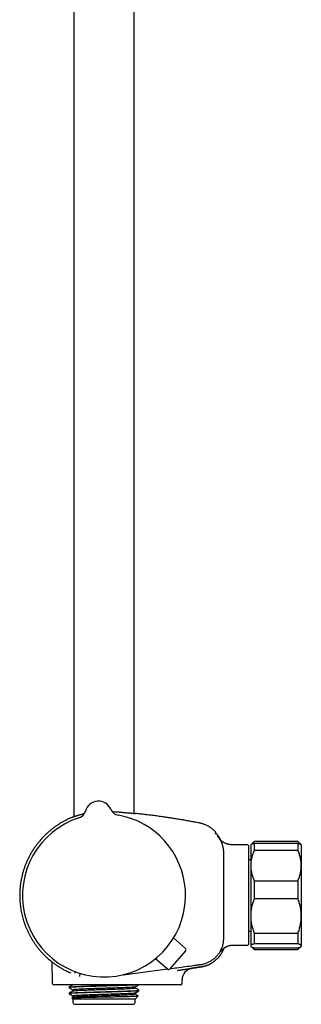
# Model space of a CAD drawing. Header units: millimetres. Extents: x 8 to 1577, y 12 to 2534.
# Tile 56 of 121: x 452 to 536, y 1371 to 1663. Entities that reach past the tile are written whole.
import ezdxf

# ---------------------------------------------------------------- set-up
doc = ezdxf.new("R2010")
doc.units = ezdxf.units.MM

msp = doc.modelspace()

# ---------------------------------------------------------------- linework, layer by layer
at = {"color": 7, "linetype": 'Continuous', "lineweight": 30}
for p, q in [((468.29, 1914.78), (468.29, 1427.12)), ((486.09, 1428.07), (486.09, 1913.5)), ((471.71, 1428.77), (471.71, 1428.77)), ((471.71, 1428.77), (471.71, 1428.77)), ((471.71, 1428.77), (471.71, 1428.77)), ((479.22, 1429.28), (479.22, 1429.28)), ((479.22, 1429.28), (479.22, 1429.28)), ((510.22, 1422.64), (510.22, 1422.64)), ((519.79, 1418.74), (516.19, 1418.74)), ((519.99, 1418.54), (519.99, 1389.25)), ((520.78, 1418.83), (520.69, 1418.74)), ((520.69, 1418.74), (520.69, 1412.6)), ((521.69, 1419.74), (520.78, 1418.83)), ((534.69, 1419.74), (521.69, 1419.74)), ((521.69, 1419.74), (521.69, 1419.72)), ((534.69, 1419.72), (521.69, 1419.72)), ((521.69, 1419.25), (521.69, 1417.09)), ((521.69, 1419.25), (534.69, 1419.25)), ((535.6, 1418.83), (534.69, 1419.74)), ((534.69, 1419.74), (534.69, 1419.72)), ((534.69, 1419.25), (534.69, 1417.09)), ((535.69, 1418.74), (535.6, 1418.83)), ((535.69, 1418.74), (535.69, 1412.6)), ((534.69, 1417.09), (521.69, 1417.09)), ((520.69, 1414.34), (519.99, 1414.34)), ((520.69, 1412.6), (520.69, 1397.69)), ((535.69, 1412.6), (535.69, 1397.69)), ((521.69, 1408.11), (521.69, 1402.79)), ((521.69, 1408.11), (534.69, 1408.11)), ((534.69, 1408.11), (534.69, 1402.79)), ((534.69, 1402.79), (521.69, 1402.79)), ((520.69, 1397.69), (520.69, 1388.82)), ((535.69, 1397.69), (535.69, 1388.82)), ((519.99, 1393.14), (520.69, 1393.14)), ((521.69, 1392.6), (534.69, 1392.6)), ((521.69, 1392.6), (521.69, 1389.43)), ((534.69, 1392.6), (534.69, 1389.43)), ((501.33, 1388.05), (497.83, 1391.16)), ((516.19, 1389.05), (519.79, 1389.05)), ((520.69, 1388.82), (520.69, 1388.74)), ((520.69, 1388.74), (520.78, 1388.65)), ((520.78, 1388.65), (521.69, 1387.74)), ((534.69, 1389.43), (521.69, 1389.43)), ((534.69, 1387.74), (535.6, 1388.64)), ((535.6, 1388.64), (535.69, 1388.74)), ((535.69, 1388.82), (535.69, 1388.74)), ((501.38, 1387.35), (496.71, 1382)), ((521.69, 1388.22), (521.69, 1387.74)), ((521.69, 1388.22), (534.69, 1388.22)), ((521.69, 1387.74), (534.69, 1387.74)), ((534.69, 1388.22), (534.69, 1387.74)), ((460.91, 1384.76), (460.91, 1384.76)), ((461.72, 1384.1), (461.83, 1377.73)), ((496, 1381.94), (492.45, 1384.99)), ((487.19, 1380.82), (495.97, 1381.98)), ((498.93, 1381.54), (499.03, 1381.56)), ((503.13, 1382.14), (503.27, 1382.17)), ((503.25, 1382.17), (503.3, 1382.17)), ((476.99, 1377.24), (462.33, 1377.24)), ((489.93, 1377.24), (476.99, 1377.24)), ((492.18, 1377.24), (489.93, 1377.24)), ((493.14, 1377.24), (492.18, 1377.24)), ((500.33, 1377.73), (500.34, 1378.78)), ((466.81, 1376.59), (466.81, 1376.44)), ((466.81, 1374.78), (466.81, 1374.62)), ((467.99, 1375.76), (467.99, 1375.46)), ((486.39, 1376.36), (486.39, 1376.66)), ((486.39, 1374.55), (486.39, 1374.84)), ((487.56, 1375.53), (487.56, 1375.68)), ((468.01, 1373.66), (467.6, 1373.42)), ((467.6, 1373.41), (467.99, 1373.02)), ((467.99, 1373.95), (467.99, 1373.65)), ((467.99, 1373.02), (467.99, 1372)), ((486.37, 1373.02), (467.99, 1373.02)), ((468.49, 1371.5), (485.89, 1371.5)), ((486.42, 1373.06), (486.38, 1373.02)), ((486.39, 1372), (486.39, 1373.04)), ((486.43, 1373.06), (487.35, 1373.98))]:
    msp.add_line(p, q, dxfattribs=at)
at = {"color": 7, "linetype": 'Continuous', "lineweight": 30, "flags": 128}
msp.add_lwpolyline([(482.89, 1380.25), (482.96, 1380.26), (487.19, 1380.82)], dxfattribs=at)
at = {"color": 7, "linetype": 'Continuous', "lineweight": 30}
for centre, radius, start, end in [((475.55, 1427.68), 4, 23.5966, 164.2044), ((477.19, 1403.74), 24.17, 107.937, 3.9005), ((468.82, 1429.59), 3, 287.9342, 344.1941), ((468.82, 1429.59), 3, 287.9268, 344.2029), ((481.97, 1430.48), 3, 203.6069, 259.8685), ((477.19, 1403.74), 24.17, 3.9005, 79.864), ((510.42, 1421.91), 0.2, 39.9752, 129.9314), ((519.79, 1418.54), 0.2, 0, 90), ((519.79, 1389.25), 0.2, 270, 0), ((501, 1387.68), 0.5, 318.9005, 48.4005), ((496.33, 1382.32), 0.5, 229.4005, 318.9005), ((503.84, 1378.72), 3.5, 99.818, 179.0001), ((462.33, 1377.74), 0.5, 181, 270), ((468.49, 1372), 0.5, 180, 270), ((485.89, 1372), 0.5, 270, 0)]:
    msp.add_arc(centre, radius, start, end, dxfattribs=at)
for points, knots in [([(467.85, 1426.92), (467.69, 1426.86), (467.3, 1426.7), (466.69, 1426.43), (465.98, 1426.08), (465.22, 1425.69), (464.42, 1425.24), (463.66, 1424.76), (462.91, 1424.26), (462.2, 1423.75), (461.51, 1423.22), (460.86, 1422.67), (460.23, 1422.11), (459.57, 1421.48), (458.88, 1420.77), (458.18, 1419.99), (457.52, 1419.18), (456.91, 1418.37), (456.33, 1417.53), (455.8, 1416.69), (455.3, 1415.82), (454.83, 1414.94), (454.4, 1414.04), (454.01, 1413.12), (453.65, 1412.19), (453.33, 1411.24), (453.06, 1410.29), (452.86, 1409.5), (452.73, 1408.9), (452.64, 1408.46), (452.55, 1408), (452.47, 1407.51), (452.4, 1407), (452.33, 1406.45), (452.28, 1405.87), (452.23, 1405.27), (452.2, 1404.63), (452.19, 1403.96), (452.19, 1403.27), (452.21, 1402.54), (452.26, 1401.79), (452.33, 1401.01), (452.43, 1400.2), (452.56, 1399.4), (452.72, 1398.61), (452.89, 1397.83), (453.1, 1397.03), (453.34, 1396.21), (453.62, 1395.39), (453.92, 1394.57), (454.27, 1393.73), (454.65, 1392.89), (455.06, 1392.09), (455.47, 1391.34), (455.9, 1390.62), (456.36, 1389.9), (456.85, 1389.19), (457.38, 1388.48), (457.93, 1387.79), (458.5, 1387.12), (459.09, 1386.48), (459.72, 1385.85), (460.32, 1385.27), (460.73, 1384.92), (460.91, 1384.76)], [0, 0, 0, 0, 0.010284, 0.024647, 0.038901, 0.056887, 0.074697, 0.09233, 0.109784, 0.127059, 0.14385, 0.160466, 0.176907, 0.193174, 0.214034, 0.234593, 0.25485, 0.274803, 0.294451, 0.313972, 0.333481, 0.352977, 0.37246, 0.391931, 0.411388, 0.430829, 0.450254, 0.469663, 0.47815, 0.486705, 0.495757, 0.505375, 0.515559, 0.52631, 0.537627, 0.549511, 0.561962, 0.57498, 0.588566, 0.602719, 0.617438, 0.632723, 0.648575, 0.664993, 0.680185, 0.69583, 0.711929, 0.72848, 0.745484, 0.762623, 0.780197, 0.798205, 0.816647, 0.832632, 0.848929, 0.865535, 0.882451, 0.899676, 0.917209, 0.93402, 0.951104, 0.968457, 0.986081, 1, 1, 1, 1]), ([(467.85, 1426.93), (467.85, 1426.94), (467.86, 1426.95), (468.03, 1427.02), (468.3, 1427.12), (468.57, 1427.22), (468.79, 1427.29), (468.92, 1427.33), (469.06, 1427.38), (469.21, 1427.43), (469.37, 1427.48), (469.54, 1427.53), (469.85, 1427.63), (470.3, 1427.76), (470.86, 1427.91), (471.23, 1428), (471.38, 1428.03)], [0, 0, 0, 0, 0.102185, 0.24232, 0.353053, 0.468681, 0.502642, 0.537012, 0.571791, 0.606981, 0.642584, 0.6786, 0.715032, 0.831025, 0.929564, 1, 1, 1, 1]), ([(479.61, 1428.63), (479.9, 1428.61), (480.52, 1428.57), (481.2, 1428.52), (481.66, 1428.48), (481.9, 1428.46), (482.13, 1428.44), (482.36, 1428.42), (482.58, 1428.39), (482.86, 1428.36), (483.23, 1428.33), (483.69, 1428.28), (484.18, 1428.24), (484.68, 1428.2), (485.15, 1428.16), (485.52, 1428.12), (485.81, 1428.1), (486.07, 1428.07), (486.3, 1428.05), (486.47, 1428.03), (486.56, 1428.02), (486.53, 1428.02), (486.53, 1428.02)], [0, 0, 0, 0, 0.074316, 0.158818, 0.180967, 0.203119, 0.225275, 0.247433, 0.269595, 0.29176, 0.334339, 0.384425, 0.442021, 0.507129, 0.579749, 0.643833, 0.69635, 0.747606, 0.822112, 0.893791, 0.993575, 1, 1, 1, 1]), ([(505.4, 1425.22), (504.94, 1425.31), (504.05, 1425.48), (502.72, 1425.72), (501.42, 1425.96), (500.15, 1426.17), (498.92, 1426.38), (497.73, 1426.57), (496.56, 1426.75), (495.42, 1426.92), (494.14, 1427.1), (492.74, 1427.29), (491.21, 1427.49), (489.72, 1427.67), (488.26, 1427.84), (487.2, 1427.95), (486.63, 1428.01), (486.53, 1428.02)], [0, 0, 0, 0, 0.072728, 0.143538, 0.21255, 0.279874, 0.345617, 0.408739, 0.470514, 0.53102, 0.59033, 0.673116, 0.753774, 0.83246, 0.909308, 0.984433, 1, 1, 1, 1]), ([(510.22, 1422.64), (510.2, 1422.65), (510.06, 1422.8), (509.78, 1423.06), (509.36, 1423.41), (508.94, 1423.72), (508.53, 1423.99), (508.11, 1424.24), (507.7, 1424.45), (507.28, 1424.64), (506.9, 1424.8), (506.53, 1424.93), (506.17, 1425.04), (505.8, 1425.14), (505.54, 1425.19), (505.4, 1425.22)], [0, 0, 0, 0, 0.012612, 0.10983, 0.209092, 0.303334, 0.392267, 0.475871, 0.564875, 0.646899, 0.721952, 0.79005, 0.854794, 0.924669, 1, 1, 1, 1]), ([(510.31, 1422.43), (510.31, 1422.45), (510.3, 1422.49), (510.28, 1422.57), (510.24, 1422.61), (510.22, 1422.64)], [0, 0, 0, 0, 0.262644, 0.520071, 1, 1, 1, 1]), ([(510.28, 1421.95), (510.28, 1421.95), (510.29, 1421.98), (510.29, 1422.03), (510.3, 1422.14), (510.3, 1422.25), (510.31, 1422.34), (510.31, 1422.39), (510.31, 1422.41), (510.31, 1422.42), (510.31, 1422.42), (510.31, 1422.42), (510.31, 1422.42), (510.31, 1422.42), (510.31, 1422.42), (510.31, 1422.42), (510.31, 1422.42), (510.31, 1422.42), (510.31, 1422.42), (510.31, 1422.42), (510.31, 1422.42), (510.31, 1422.42), (510.31, 1422.42), (510.31, 1422.42), (510.31, 1422.42), (510.31, 1422.42), (510.31, 1422.42)], [0, 0, 0, 0, 0.008838, 0.084952, 0.22087, 0.46358, 0.618032, 0.772485, 0.908403, 0.916776, 0.925148, 0.933482, 0.941546, 0.945649, 0.949667, 0.953601, 0.957452, 0.961218, 0.965047, 0.968808, 0.973054, 0.977783, 0.982997, 0.988694, 0.994875, 1, 1, 1, 1]), ([(510.29, 1422.06), (510.29, 1422.08), (510.3, 1422.16), (510.3, 1422.25), (510.31, 1422.34), (510.31, 1422.39), (510.31, 1422.41), (510.31, 1422.42), (510.31, 1422.42), (510.31, 1422.42), (510.31, 1422.42), (510.31, 1422.42), (510.31, 1422.42), (510.31, 1422.42), (510.31, 1422.42), (510.31, 1422.42), (510.31, 1422.42), (510.31, 1422.43), (510.31, 1422.43), (510.31, 1422.43), (510.31, 1422.43), (510.31, 1422.43), (510.31, 1422.43), (510.31, 1422.43), (510.31, 1422.43), (510.31, 1422.43), (510.31, 1422.43), (510.31, 1422.44), (510.31, 1422.44), (510.31, 1422.44)], [0, 0, 0, 0, 0.084912, 0.353806, 0.524922, 0.696037, 0.846619, 0.855895, 0.865171, 0.874404, 0.883338, 0.887883, 0.892335, 0.896694, 0.90096, 0.905132, 0.909374, 0.913542, 0.918246, 0.923485, 0.929261, 0.935574, 0.942422, 0.949806, 0.958548, 0.967938, 0.977977, 0.988664, 1, 1, 1, 1]), ([(511.83, 1420.08), (511.81, 1420.13), (511.71, 1420.35), (511.5, 1420.72), (511.22, 1421.17), (510.91, 1421.62), (510.69, 1421.9), (510.57, 1422.04)], [0, 0, 0, 0, 0.074873, 0.305391, 0.536472, 0.768036, 1, 1, 1, 1]), ([(512.73, 1403.74), (512.73, 1406.77), (512.72, 1410), (512.71, 1413.42), (512.71, 1413.99), (512.71, 1414.56), (512.7, 1415.13), (512.7, 1415.7), (512.7, 1416.27), (512.68, 1416.84), (512.62, 1417.4), (512.52, 1417.97), (512.38, 1418.52), (512.2, 1419.06), (511.98, 1419.59), (511.72, 1420.1), (511.43, 1420.59), (511.11, 1421.06), (510.87, 1421.35), (510.75, 1421.5)], [0, 0, 0, 0, 0.4998305, 0.531076, 0.5623212, 0.5935655, 0.6248075, 0.6560574, 0.6873115, 0.7185409, 0.7497758, 0.7810382, 0.8123044, 0.8435757, 0.8748535, 0.9061361, 0.9374213, 0.9687084, 1, 1, 1, 1]), ([(516.19, 1418.74), (516.01, 1418.74), (515.68, 1418.74), (515.2, 1418.75), (514.76, 1418.79), (514.38, 1418.84), (514.06, 1418.91), (513.79, 1418.98), (513.56, 1419.05), (513.35, 1419.12), (513.11, 1419.22), (512.86, 1419.34), (512.59, 1419.48), (512.36, 1419.63), (512.18, 1419.76), (512.03, 1419.89), (511.89, 1420.02), (511.77, 1420.14), (511.67, 1420.25), (511.58, 1420.35), (511.54, 1420.41), (511.52, 1420.44)], [0, 0, 0, 0, 0.099312, 0.190733, 0.274828, 0.351928, 0.408615, 0.460727, 0.507759, 0.549239, 0.588573, 0.65144, 0.710296, 0.76474, 0.803569, 0.841417, 0.878685, 0.913828, 0.945659, 0.974547, 1, 1, 1, 1]), ([(520.78, 1418.83), (520.8, 1418.85), (520.85, 1418.89), (520.96, 1418.96), (521.1, 1419.03), (521.27, 1419.11), (521.46, 1419.18), (521.61, 1419.23), (521.69, 1419.25)], [0, 0, 0, 0, 0.143041, 0.311199, 0.482905, 0.654617, 0.827306, 1, 1, 1, 1]), ([(521.69, 1419.72), (521.61, 1419.64), (521.47, 1419.48), (521.3, 1419.26), (521.21, 1419.12), (521.18, 1419.06)], [0, 0, 0, 0, 0.377092, 0.754175, 1, 1, 1, 1]), ([(535.2, 1419.06), (535.17, 1419.11), (535.08, 1419.25), (534.91, 1419.47), (534.76, 1419.64), (534.69, 1419.72)], [0, 0, 0, 0, 0.22118, 0.610584, 1, 1, 1, 1]), ([(534.69, 1419.25), (534.76, 1419.23), (534.91, 1419.18), (535.11, 1419.11), (535.28, 1419.03), (535.42, 1418.96), (535.53, 1418.89), (535.58, 1418.84), (535.59, 1418.83)], [0, 0, 0, 0, 0.173004, 0.346002, 0.519944, 0.693879, 0.871364, 1, 1, 1, 1]), ([(521.69, 1417.09), (521.61, 1416.92), (521.47, 1416.58), (521.28, 1416.05), (521.11, 1415.52), (520.97, 1414.98), (520.85, 1414.43), (520.76, 1413.87), (520.71, 1413.31), (520.69, 1412.89), (520.69, 1412.65), (520.69, 1412.6)], [0, 0, 0, 0, 0.119246, 0.238489, 0.358338, 0.478183, 0.600299, 0.722411, 0.845493, 0.968574, 1, 1, 1, 1]), ([(535.69, 1412.6), (535.69, 1412.65), (535.69, 1412.88), (535.67, 1413.29), (535.61, 1413.84), (535.53, 1414.38), (535.42, 1414.93), (535.28, 1415.47), (535.11, 1416.02), (534.91, 1416.56), (534.76, 1416.92), (534.69, 1417.09)], [0, 0, 0, 0, 0.031426, 0.150353, 0.269282, 0.389133, 0.508986, 0.631385, 0.753788, 0.876892, 1, 1, 1, 1]), ([(520.69, 1412.6), (520.69, 1412.42), (520.7, 1412.04), (520.75, 1411.48), (520.83, 1410.92), (520.94, 1410.35), (521.08, 1409.79), (521.26, 1409.23), (521.46, 1408.67), (521.61, 1408.3), (521.69, 1408.11)], [0, 0, 0, 0, 0.122618, 0.245238, 0.368878, 0.492521, 0.618996, 0.745475, 0.872735, 1, 1, 1, 1]), ([(534.69, 1408.11), (534.76, 1408.29), (534.91, 1408.65), (535.11, 1409.19), (535.28, 1409.74), (535.42, 1410.3), (535.54, 1410.86), (535.62, 1411.44), (535.68, 1412.02), (535.68, 1412.41), (535.69, 1412.6)], [0, 0, 0, 0, 0.1229729, 0.2459423, 0.3695815, 0.4932168, 0.6193748, 0.7455295, 0.8727654, 1, 1, 1, 1]), ([(496.78, 1382.08), (497.44, 1382.17), (499.8, 1382.48), (502.49, 1382.83), (504.85, 1383.15), (505.87, 1383.27), (506.89, 1383.48), (507.84, 1383.82), (508.71, 1384.25), (509.48, 1384.76), (510.19, 1385.36), (510.83, 1386.03), (511.4, 1386.77), (511.87, 1387.57), (512.24, 1388.42), (512.51, 1389.31), (512.68, 1390.22), (512.73, 1391.14), (512.72, 1392.05), (512.74, 1396.25), (512.73, 1400.14), (512.73, 1403.74)], [0, 0, 0, 0, 0.060255, 0.215438, 0.245898, 0.276592, 0.308111, 0.340065, 0.36787, 0.395778, 0.423759, 0.45177, 0.479775, 0.507756, 0.535726, 0.563706, 0.591719, 0.619819, 0.647144, 0.674244, 1, 1, 1, 1]), ([(521.69, 1402.79), (521.61, 1402.59), (521.46, 1402.18), (521.27, 1401.57), (521.1, 1400.94), (520.95, 1400.31), (520.84, 1399.67), (520.75, 1399.01), (520.7, 1398.35), (520.69, 1397.91), (520.69, 1397.69)], [0, 0, 0, 0, 0.122973, 0.245942, 0.369581, 0.493217, 0.619375, 0.745529, 0.872765, 1, 1, 1, 1]), ([(535.69, 1397.69), (535.69, 1397.75), (535.69, 1398.02), (535.67, 1398.49), (535.61, 1399.1), (535.53, 1399.72), (535.42, 1400.34), (535.27, 1400.95), (535.1, 1401.57), (534.91, 1402.18), (534.76, 1402.59), (534.69, 1402.79)], [0, 0, 0, 0, 0.034085, 0.152699, 0.271315, 0.390844, 0.510376, 0.632431, 0.75449, 0.877243, 1, 1, 1, 1]), ([(520.69, 1397.69), (520.69, 1397.63), (520.69, 1397.37), (520.71, 1396.9), (520.76, 1396.28), (520.84, 1395.67), (520.96, 1395.05), (521.1, 1394.43), (521.27, 1393.81), (521.46, 1393.2), (521.61, 1392.8), (521.69, 1392.6)], [0, 0, 0, 0, 0.034085, 0.152699, 0.271315, 0.390844, 0.510376, 0.632431, 0.75449, 0.877243, 1, 1, 1, 1]), ([(534.69, 1392.6), (534.76, 1392.8), (534.91, 1393.2), (535.11, 1393.82), (535.28, 1394.44), (535.42, 1395.07), (535.54, 1395.72), (535.62, 1396.37), (535.68, 1397.03), (535.68, 1397.47), (535.69, 1397.69)], [0, 0, 0, 0, 0.122973, 0.245942, 0.369581, 0.493217, 0.619375, 0.745529, 0.872765, 1, 1, 1, 1]), ([(511.84, 1387.21), (511.84, 1387.21), (511.84, 1387.21), (511.84, 1387.22), (511.85, 1387.23), (511.86, 1387.25), (511.89, 1387.29), (511.92, 1387.33), (511.95, 1387.37), (511.99, 1387.42), (512.02, 1387.47), (512.06, 1387.52), (512.12, 1387.58), (512.19, 1387.67), (512.28, 1387.76), (512.38, 1387.86), (512.48, 1387.95), (512.57, 1388.04), (512.68, 1388.12), (512.8, 1388.2), (512.91, 1388.28), (513.01, 1388.34), (513.09, 1388.39), (513.17, 1388.43), (513.25, 1388.48), (513.34, 1388.53), (513.48, 1388.59), (513.64, 1388.67), (513.86, 1388.75), (514.14, 1388.85), (514.46, 1388.93), (514.84, 1388.99), (515.25, 1389.03), (515.7, 1389.05), (516.02, 1389.05), (516.19, 1389.05)], [0, 0, 0, 0, 0.024776, 0.047464, 0.070186, 0.098166, 0.131632, 0.167226, 0.19854, 0.225503, 0.248239, 0.266925, 0.287558, 0.310297, 0.335635, 0.363928, 0.384621, 0.406659, 0.429093, 0.451935, 0.47458, 0.493371, 0.506905, 0.520068, 0.532931, 0.549264, 0.571673, 0.600056, 0.634138, 0.680341, 0.732532, 0.790421, 0.854074, 0.923788, 1, 1, 1, 1]), ([(521.69, 1389.43), (521.61, 1389.41), (521.46, 1389.36), (521.27, 1389.28), (521.1, 1389.21), (520.95, 1389.14), (520.84, 1389.06), (520.75, 1388.98), (520.7, 1388.9), (520.69, 1388.85), (520.69, 1388.82)], [0, 0, 0, 0, 0.122973, 0.245942, 0.369581, 0.493217, 0.619375, 0.745529, 0.872765, 1, 1, 1, 1]), ([(520.69, 1388.82), (520.69, 1388.82), (520.69, 1388.79), (520.71, 1388.73), (520.76, 1388.66), (520.84, 1388.58), (520.96, 1388.51), (521.1, 1388.44), (521.27, 1388.36), (521.46, 1388.29), (521.61, 1388.24), (521.69, 1388.22)], [0, 0, 0, 0, 0.034085, 0.152699, 0.271315, 0.390844, 0.510376, 0.632431, 0.75449, 0.877243, 1, 1, 1, 1]), ([(535.69, 1388.82), (535.69, 1388.83), (535.69, 1388.86), (535.67, 1388.92), (535.61, 1388.99), (535.53, 1389.07), (535.42, 1389.14), (535.27, 1389.21), (535.1, 1389.29), (534.91, 1389.36), (534.76, 1389.41), (534.69, 1389.43)], [0, 0, 0, 0, 0.034085, 0.152699, 0.271315, 0.390844, 0.510376, 0.632431, 0.75449, 0.877243, 1, 1, 1, 1]), ([(534.69, 1388.22), (534.76, 1388.24), (534.91, 1388.29), (535.11, 1388.36), (535.28, 1388.44), (535.42, 1388.51), (535.54, 1388.59), (535.62, 1388.67), (535.68, 1388.75), (535.68, 1388.8), (535.69, 1388.82)], [0, 0, 0, 0, 0.1229729, 0.2459423, 0.3695815, 0.4932168, 0.6193748, 0.7455295, 0.8727654, 1, 1, 1, 1]), ([(511.24, 1385.49), (511.24, 1385.49), (511.25, 1385.49), (511.26, 1385.5), (511.27, 1385.52), (511.28, 1385.53), (511.29, 1385.54), (511.3, 1385.56), (511.31, 1385.58), (511.33, 1385.6), (511.35, 1385.62), (511.37, 1385.65), (511.39, 1385.67), (511.41, 1385.7), (511.43, 1385.73), (511.45, 1385.76), (511.48, 1385.79), (511.5, 1385.83), (511.53, 1385.86), (511.56, 1385.9), (511.59, 1385.94), (511.61, 1385.98), (511.64, 1386.02), (511.67, 1386.06), (511.69, 1386.09), (511.72, 1386.12), (511.73, 1386.15), (511.75, 1386.17), (511.78, 1386.21), (511.81, 1386.25), (511.84, 1386.3), (511.88, 1386.36), (511.93, 1386.44), (511.99, 1386.52), (512.05, 1386.62), (512.11, 1386.72), (512.18, 1386.84), (512.25, 1386.96), (512.32, 1387.09), (512.39, 1387.24), (512.47, 1387.39), (512.54, 1387.55), (512.62, 1387.71), (512.69, 1387.89), (512.76, 1388.06), (512.8, 1388.17), (512.81, 1388.22)], [0, 0, 0, 0, 0.051434, 0.100759, 0.147976, 0.193085, 0.236087, 0.276983, 0.315772, 0.356009, 0.3937, 0.428847, 0.46145, 0.491513, 0.517643, 0.541501, 0.56309, 0.582417, 0.59949, 0.61432, 0.626926, 0.637336, 0.645604, 0.650463, 0.654268, 0.657215, 0.658492, 0.659732, 0.662533, 0.666172, 0.670862, 0.676703, 0.686365, 0.698225, 0.712319, 0.728666, 0.747279, 0.768167, 0.791335, 0.816788, 0.84453, 0.873317, 0.904217, 0.937232, 0.972363, 1, 1, 1, 1]), ([(460.91, 1384.76), (460.91, 1384.76), (460.9, 1384.77), (460.92, 1384.75), (460.97, 1384.71), (461.03, 1384.66), (461.07, 1384.63)], [0, 0, 0, 0, 0.000059, 0.33541, 0.668297, 1, 1, 1, 1]), ([(461.07, 1384.63), (461.1, 1384.6), (461.17, 1384.54), (461.3, 1384.43), (461.46, 1384.31), (461.64, 1384.16), (461.86, 1383.99), (462.13, 1383.79), (462.45, 1383.55), (462.81, 1383.3), (463.2, 1383.03), (463.62, 1382.75), (464.07, 1382.47), (464.55, 1382.19), (465.05, 1381.9), (465.59, 1381.61), (466.15, 1381.33), (466.74, 1381.05), (467.16, 1380.87), (467.36, 1380.78)], [0, 0, 0, 0, 0.050559, 0.100709, 0.150567, 0.200237, 0.249811, 0.311763, 0.37382, 0.436086, 0.498641, 0.561324, 0.623954, 0.686559, 0.749161, 0.811784, 0.874449, 0.937179, 1, 1, 1, 1]), ([(498.99, 1381.55), (499.09, 1381.56), (499.39, 1381.61), (499.88, 1381.68), (500.46, 1381.77), (501.02, 1381.85), (501.59, 1381.94), (502.17, 1382.02), (502.74, 1382.11), (503.29, 1382.19), (503.82, 1382.27), (504.32, 1382.35), (504.79, 1382.42), (505.24, 1382.49), (505.67, 1382.55), (506.07, 1382.61), (506.45, 1382.68), (506.8, 1382.75), (507.12, 1382.84), (507.41, 1382.93), (507.68, 1383.02), (507.92, 1383.11), (508.13, 1383.2), (508.32, 1383.28), (508.49, 1383.36), (508.63, 1383.43), (508.75, 1383.49), (508.84, 1383.54), (508.91, 1383.58), (508.97, 1383.61), (508.98, 1383.62), (508.99, 1383.62)], [0, 0, 0, 0, 0.016673, 0.049837, 0.082638, 0.114438, 0.145302, 0.179335, 0.212385, 0.244585, 0.276082, 0.307033, 0.337604, 0.367966, 0.398292, 0.42876, 0.459548, 0.490826, 0.522753, 0.555476, 0.589132, 0.623848, 0.659743, 0.69692, 0.735476, 0.775497, 0.81706, 0.860233, 0.905079, 0.951651, 1, 1, 1, 1]), ([(508.31, 1383.28), (508.27, 1383.26), (508.04, 1383.15), (507.62, 1382.99), (507.07, 1382.81), (506.48, 1382.67), (505.86, 1382.57), (505.23, 1382.47), (504.59, 1382.37), (503.95, 1382.27), (503.53, 1382.21), (503.32, 1382.18)], [0, 0, 0, 0, 0.031447, 0.145681, 0.259801, 0.37378, 0.499017, 0.624234, 0.749476, 0.874732, 1, 1, 1, 1]), ([(508.31, 1383.28), (508.31, 1383.28), (508.38, 1383.31), (508.49, 1383.36), (508.63, 1383.43), (508.75, 1383.49), (508.84, 1383.54), (508.91, 1383.58), (508.97, 1383.61), (508.98, 1383.62), (508.99, 1383.62)], [0, 0, 0, 0, 0.00081, 0.127921, 0.259862, 0.396886, 0.539219, 0.687065, 0.840605, 1, 1, 1, 1]), ([(511.24, 1385.49), (511.17, 1385.41), (510.97, 1385.17), (510.61, 1384.82), (510.17, 1384.43), (509.7, 1384.07), (509.23, 1383.76), (508.9, 1383.57), (508.74, 1383.49)], [0, 0, 0, 0, 0.101135, 0.283942, 0.466739, 0.649497, 0.832177, 1, 1, 1, 1]), ([(468.68, 1380.77), (468.68, 1380.77), (468.68, 1380.77), (468.68, 1380.77), (468.68, 1380.77), (468.68, 1380.78), (468.68, 1380.78), (468.67, 1380.78), (468.67, 1380.78), (468.67, 1380.78), (468.67, 1380.78), (468.67, 1380.79), (468.67, 1380.79), (468.67, 1380.79), (468.67, 1380.79), (468.67, 1380.79), (468.67, 1380.8), (468.67, 1380.81), (468.66, 1380.83), (468.66, 1380.86), (468.66, 1380.87), (468.66, 1380.88), (468.66, 1380.88), (468.66, 1380.89), (468.66, 1380.89), (468.66, 1380.9), (468.66, 1380.91), (468.66, 1380.93), (468.66, 1380.96), (468.67, 1380.99), (468.67, 1381.01), (468.67, 1381.02), (468.67, 1381.03), (468.68, 1381.03), (468.68, 1381.03), (468.68, 1381.04), (468.68, 1381.04), (468.68, 1381.04), (468.68, 1381.05), (468.68, 1381.05), (468.68, 1381.05), (468.68, 1381.05), (468.68, 1381.05), (468.68, 1381.05), (468.68, 1381.05), (468.69, 1381.06), (468.69, 1381.06), (468.69, 1381.06), (468.69, 1381.06), (468.69, 1381.07), (468.69, 1381.07), (468.69, 1381.07), (468.69, 1381.08), (468.7, 1381.09), (468.71, 1381.1), (468.71, 1381.1), (468.71, 1381.11)], [0, 0, 0, 0, 0.0116943, 0.0226453, 0.0328532, 0.0423183, 0.0510408, 0.0590208, 0.0662585, 0.0722411, 0.0776002, 0.082392, 0.0871035, 0.0918472, 0.0966231, 0.1139429, 0.1316386, 0.1494048, 0.2445717, 0.3397196, 0.3503984, 0.3611668, 0.3721048, 0.3832124, 0.3944896, 0.4057138, 0.4164308, 0.4881956, 0.5663302, 0.64217, 0.7180099, 0.7301184, 0.7423366, 0.7549958, 0.7681191, 0.7817064, 0.7890578, 0.7957893, 0.801898, 0.8073839, 0.8112571, 0.8148422, 0.8187158, 0.8229735, 0.8290765, 0.8358276, 0.8432271, 0.8509296, 0.8584884, 0.8659017, 0.8731693, 0.8861152, 0.8986359, 0.9110989, 0.9960854, 1, 1, 1, 1]), ([(470.28, 1380.57), (470.28, 1380.57), (470.28, 1380.57), (470.27, 1380.57), (470.25, 1380.56), (470.24, 1380.55), (470.23, 1380.55), (470.22, 1380.54), (470.21, 1380.53), (470.2, 1380.53), (470.2, 1380.52), (470.19, 1380.52), (470.18, 1380.51), (470.17, 1380.5), (470.16, 1380.5), (470.16, 1380.49), (470.15, 1380.49), (470.14, 1380.48), (470.13, 1380.47), (470.12, 1380.46), (470.11, 1380.45), (470.11, 1380.45), (470.1, 1380.44), (470.09, 1380.43), (470.09, 1380.43), (470.08, 1380.42), (470.08, 1380.41), (470.07, 1380.41), (470.06, 1380.4), (470.06, 1380.39), (470.05, 1380.39), (470.05, 1380.38), (470.04, 1380.37), (470.03, 1380.36), (470.03, 1380.35), (470.02, 1380.34), (470.02, 1380.34), (470.02, 1380.33), (470.01, 1380.32), (470.01, 1380.32), (470, 1380.31), (470, 1380.3), (470, 1380.29), (469.99, 1380.29), (469.99, 1380.28), (469.98, 1380.27), (469.98, 1380.26), (469.98, 1380.25), (469.97, 1380.24), (469.97, 1380.24), (469.97, 1380.23), (469.97, 1380.22), (469.96, 1380.21), (469.96, 1380.21), (469.96, 1380.2), (469.96, 1380.19), (469.95, 1380.18), (469.95, 1380.18), (469.95, 1380.17), (469.95, 1380.16), (469.95, 1380.15), (469.94, 1380.14), (469.94, 1380.13), (469.94, 1380.13), (469.94, 1380.12), (469.94, 1380.11), (469.94, 1380.1), (469.94, 1380.1), (469.94, 1380.09), (469.94, 1380.08), (469.93, 1380.08), (469.93, 1380.07), (469.93, 1380.06), (469.93, 1380.05), (469.93, 1380.04), (469.93, 1380.03), (469.93, 1380.03), (469.93, 1380.02), (469.93, 1380.01), (469.93, 1380.01), (469.93, 1380), (469.93, 1379.99), (469.93, 1379.99), (469.93, 1379.98), (469.93, 1379.97), (469.93, 1379.97), (469.93, 1379.96), (469.93, 1379.95), (469.93, 1379.94), (469.93, 1379.94), (469.93, 1379.93), (469.93, 1379.93), (469.93, 1379.92), (469.94, 1379.91), (469.94, 1379.91), (469.94, 1379.9), (469.94, 1379.9), (469.94, 1379.89), (469.94, 1379.89), (469.94, 1379.88), (469.94, 1379.87), (469.94, 1379.86), (469.94, 1379.86), (469.94, 1379.85), (469.95, 1379.85), (469.95, 1379.84), (469.95, 1379.84), (469.95, 1379.84), (469.95, 1379.83), (469.95, 1379.83), (469.95, 1379.82), (469.95, 1379.82), (469.95, 1379.81), (469.95, 1379.81), (469.96, 1379.79), (469.96, 1379.79), (469.96, 1379.78)], [0, 0, 0, 0, 0.000518, 0.008355, 0.024029, 0.031866, 0.039703, 0.047539, 0.055376, 0.063213, 0.07105, 0.078887, 0.086723, 0.09456, 0.102397, 0.110234, 0.118071, 0.125908, 0.141581, 0.149418, 0.157255, 0.165092, 0.172928, 0.180765, 0.188602, 0.196439, 0.204276, 0.212113, 0.219949, 0.227786, 0.235623, 0.24346, 0.259133, 0.26697, 0.274807, 0.282644, 0.290481, 0.298318, 0.306154, 0.313991, 0.321828, 0.329665, 0.337502, 0.345338, 0.353175, 0.368849, 0.376686, 0.384523, 0.392359, 0.400196, 0.408033, 0.41587, 0.423707, 0.431543, 0.43938, 0.447217, 0.455054, 0.462891, 0.470728, 0.486401, 0.494238, 0.502075, 0.509912, 0.517748, 0.525585, 0.533422, 0.541259, 0.549096, 0.556933, 0.564769, 0.572606, 0.580443, 0.58828, 0.603953, 0.61179, 0.619627, 0.627464, 0.635301, 0.643138, 0.650974, 0.658811, 0.666648, 0.674485, 0.682322, 0.690158, 0.697995, 0.713669, 0.721506, 0.729343, 0.737179, 0.745016, 0.752853, 0.76069, 0.768527, 0.776363, 0.7842, 0.792037, 0.799874, 0.807711, 0.815548, 0.831221, 0.839058, 0.846895, 0.854732, 0.862568, 0.870405, 0.878242, 0.886079, 0.893916, 0.901753, 0.909589, 0.917426, 0.925263, 0.936234, 0.947206, 1, 1, 1, 1]), ([(498.99, 1381.55), (499.02, 1381.55), (499.22, 1381.58), (499.58, 1381.63), (500.05, 1381.7), (500.49, 1381.76), (500.9, 1381.82), (501.27, 1381.88), (501.62, 1381.93), (501.94, 1381.98), (502.22, 1382.02), (502.48, 1382.05), (502.7, 1382.09), (502.88, 1382.11), (503.04, 1382.14), (503.16, 1382.15), (503.25, 1382.17), (503.31, 1382.18), (503.31, 1382.18), (503.32, 1382.18)], [0, 0, 0, 0, 0.009556, 0.071771, 0.133811, 0.195769, 0.257774, 0.319542, 0.381427, 0.443547, 0.505408, 0.567266, 0.629235, 0.691171, 0.75297, 0.814747, 0.876719, 0.93843, 1, 1, 1, 1]), ([(503.32, 1382.18), (503.32, 1382.18), (503.31, 1382.18), (503.29, 1382.17), (503.28, 1382.17)], [0, 0, 0, 0, 0.732279, 1, 1, 1, 1]), ([(467.92, 1377.24), (467.75, 1377.14), (467.38, 1376.93), (467.01, 1376.71), (466.81, 1376.6)], [0, 0, 0, 0, 0.461187, 1, 1, 1, 1]), ([(486.82, 1377.24), (486.72, 1377.23), (486.47, 1377.21), (485.94, 1377.18), (485.25, 1377.15), (484.46, 1377.12), (483.57, 1377.08), (482.59, 1377.05), (481.55, 1377.02), (480.45, 1376.99), (479.31, 1376.95), (478.15, 1376.92), (476.96, 1376.89), (475.79, 1376.85), (474.63, 1376.82), (473.5, 1376.79), (472.42, 1376.76), (471.4, 1376.72), (470.46, 1376.69), (469.6, 1376.66), (468.85, 1376.62), (468.2, 1376.59), (467.66, 1376.56), (467.25, 1376.53), (466.97, 1376.49), (466.82, 1376.46), (466.82, 1376.45), (466.82, 1376.44)], [0, 0, 0, 0, 0.0278191, 0.068955, 0.110091, 0.1512269, 0.1923628, 0.2334988, 0.2746347, 0.3157707, 0.3569066, 0.3980426, 0.4391785, 0.4803145, 0.5214505, 0.5625865, 0.6037224, 0.6448584, 0.6859944, 0.7271304, 0.7682664, 0.8094024, 0.8505384, 0.8916745, 0.9328105, 0.9739465, 1, 1, 1, 1]), ([(466.83, 1376.6), (466.84, 1376.61), (466.85, 1376.62), (466.99, 1376.65), (467.28, 1376.68), (467.81, 1376.72), (468.52, 1376.76), (469.41, 1376.8), (470.47, 1376.84), (471.69, 1376.88), (473.04, 1376.93), (474.51, 1376.97), (476.06, 1377.01), (477.66, 1377.06), (479.27, 1377.1), (480.85, 1377.15), (482.34, 1377.19), (483.21, 1377.22), (483.63, 1377.24)], [0, 0, 0, 0, 0.019568, 0.059651, 0.120592, 0.182544, 0.245505, 0.309477, 0.374457, 0.440448, 0.507448, 0.575457, 0.644475, 0.714503, 0.78554, 0.857586, 0.930641, 1, 1, 1, 1]), ([(486.37, 1376.65), (486.57, 1376.76), (486.91, 1376.96), (487.25, 1377.16), (487.39, 1377.24)], [0, 0, 0, 0, 0.582676, 1, 1, 1, 1]), ([(499.82, 1377.24), (499.82, 1377.24), (499.83, 1377.24), (499.8, 1377.24), (499.73, 1377.24), (499.63, 1377.24), (499.48, 1377.24), (499.29, 1377.24), (499.06, 1377.24), (498.79, 1377.24), (498.48, 1377.24), (498.14, 1377.24), (497.75, 1377.24), (497.36, 1377.24), (496.95, 1377.24), (496.56, 1377.24), (496.14, 1377.24), (495.7, 1377.24), (495.23, 1377.24), (494.74, 1377.24), (494.23, 1377.24), (493.7, 1377.24), (493.33, 1377.24), (493.14, 1377.24)], [0, 0, 0, 0, 0.011596, 0.065542, 0.119572, 0.174652, 0.229785, 0.284964, 0.340185, 0.395455, 0.449799, 0.504225, 0.558631, 0.612927, 0.656287, 0.699586, 0.742837, 0.786063, 0.829292, 0.87179, 0.914371, 0.957087, 1, 1, 1, 1]), ([(499.83, 1377.24), (499.86, 1377.24), (499.94, 1377.25), (500.03, 1377.28), (500.1, 1377.32), (500.15, 1377.36), (500.21, 1377.41), (500.27, 1377.49), (500.31, 1377.6), (500.32, 1377.68), (500.33, 1377.73)], [0, 0, 0, 0, 0.152883, 0.282181, 0.382174, 0.455561, 0.549888, 0.675526, 0.828302, 1, 1, 1, 1]), ([(466.81, 1376.43), (467.01, 1376.31), (467.4, 1376.09), (467.79, 1375.86), (467.99, 1375.75)], [0, 0, 0, 0, 0.508025, 1, 1, 1, 1]), ([(487.54, 1375.52), (487.54, 1375.51), (487.53, 1375.5), (487.38, 1375.47), (487.1, 1375.44), (486.67, 1375.41), (486.13, 1375.38), (485.47, 1375.34), (484.7, 1375.31), (483.83, 1375.28), (482.88, 1375.24), (481.86, 1375.21), (480.78, 1375.18), (479.65, 1375.15), (478.49, 1375.11), (477.31, 1375.08), (476.13, 1375.05), (474.96, 1375.01), (473.82, 1374.98), (472.73, 1374.95), (471.69, 1374.92), (470.73, 1374.88), (469.84, 1374.85), (469.06, 1374.82), (468.37, 1374.79), (467.8, 1374.75), (467.36, 1374.72), (467.06, 1374.69), (466.89, 1374.66), (466.82, 1374.64), (466.81, 1374.63), (466.81, 1374.62)], [0, 0, 0, 0, 0.010845, 0.047582, 0.084319, 0.121056, 0.157793, 0.19453, 0.231267, 0.268004, 0.304741, 0.341478, 0.378215, 0.414952, 0.451689, 0.488426, 0.525163, 0.5619, 0.598637, 0.635374, 0.672111, 0.708848, 0.745585, 0.782322, 0.819058, 0.855795, 0.892532, 0.929269, 0.956828, 0.984387, 1, 1, 1, 1]), ([(468.01, 1375.47), (467.81, 1375.36), (467.41, 1375.13), (467.01, 1374.9), (466.81, 1374.79)], [0, 0, 0, 0, 0.49997, 1, 1, 1, 1]), ([(466.81, 1374.62), (467.01, 1374.5), (467.4, 1374.27), (467.79, 1374.05), (467.99, 1373.94)], [0, 0, 0, 0, 0.50808, 1, 1, 1, 1]), ([(466.83, 1374.79), (466.88, 1374.81), (466.98, 1374.84), (467.51, 1374.89), (468.31, 1374.93), (469.38, 1374.98), (470.68, 1375.03), (472.17, 1375.08), (473.8, 1375.13), (475.53, 1375.18), (477.31, 1375.23), (479.09, 1375.28), (480.81, 1375.33), (482.42, 1375.38), (483.88, 1375.43), (485.14, 1375.48), (486.17, 1375.53), (486.95, 1375.58), (487.41, 1375.63), (487.6, 1375.66), (487.55, 1375.68), (487.55, 1375.68)], [0, 0, 0, 0, 0.052219, 0.107828, 0.163408, 0.218956, 0.274475, 0.329964, 0.385422, 0.44085, 0.496248, 0.551615, 0.606953, 0.66226, 0.717537, 0.772784, 0.828001, 0.883187, 0.938344, 0.99347, 1, 1, 1, 1]), ([(468.01, 1375.47), (468.01, 1375.47), (467.98, 1375.49), (468.27, 1375.53), (468.9, 1375.59), (469.91, 1375.64), (471.2, 1375.7), (472.74, 1375.76), (474.46, 1375.82), (476.29, 1375.88), (478.16, 1375.94), (479.98, 1375.99), (481.7, 1376.05), (483.23, 1376.11), (484.51, 1376.17), (485.5, 1376.23), (486.13, 1376.29), (486.41, 1376.33), (486.36, 1376.35), (486.35, 1376.36)], [0, 0, 0, 0, 0.002549, 0.067895, 0.133241, 0.198587, 0.263934, 0.32928, 0.394626, 0.459973, 0.525319, 0.590665, 0.656012, 0.721358, 0.786704, 0.852051, 0.917397, 0.982743, 1, 1, 1, 1]), ([(486.35, 1374.84), (486.35, 1374.84), (486.37, 1374.81), (486.03, 1374.77), (485.34, 1374.71), (484.27, 1374.65), (482.92, 1374.59), (481.33, 1374.53), (479.57, 1374.48), (477.72, 1374.42), (475.84, 1374.36), (474.02, 1374.3), (472.33, 1374.24), (470.83, 1374.18), (469.6, 1374.12), (468.68, 1374.07), (468.12, 1374.01), (467.98, 1373.97), (467.99, 1373.95), (467.99, 1373.95)], [0, 0, 0, 0, 0.0116545, 0.0775003, 0.1433461, 0.2091919, 0.2750377, 0.3408835, 0.4067293, 0.4725751, 0.5384208, 0.6042666, 0.6701123, 0.7359581, 0.8018038, 0.8676495, 0.9334952, 0.9993409, 1, 1, 1, 1]), ([(486.34, 1376.65), (486.35, 1376.65), (486.38, 1376.63), (485.95, 1376.58), (485.01, 1376.5), (483.49, 1376.43), (481.53, 1376.36), (479.59, 1376.29), (477.95, 1376.24), (476.67, 1376.2), (475.39, 1376.16), (474.12, 1376.12), (472.91, 1376.08), (471.77, 1376.03), (470.73, 1375.99), (469.82, 1375.95), (469.06, 1375.91), (468.49, 1375.86), (468.12, 1375.82), (467.98, 1375.78), (467.99, 1375.77), (467.99, 1375.76)], [0, 0, 0, 0, 0.0102742, 0.0874822, 0.1670321, 0.2489228, 0.3331532, 0.4197223, 0.4639865, 0.508839, 0.55428, 0.6003092, 0.6469267, 0.6941325, 0.7419265, 0.7903086, 0.8392789, 0.8888372, 0.9389836, 0.989718, 1, 1, 1, 1]), ([(468, 1373.65), (468, 1373.65), (468, 1373.66), (468.06, 1373.68), (468.31, 1373.72), (469.02, 1373.78), (470.07, 1373.84), (471.4, 1373.9), (472.97, 1373.96), (474.71, 1374.01), (476.54, 1374.07), (478.41, 1374.13), (480.23, 1374.19), (481.92, 1374.25), (483.42, 1374.31), (484.66, 1374.36), (485.62, 1374.42), (486.19, 1374.48), (486.43, 1374.52), (486.37, 1374.54), (486.37, 1374.55)], [0, 0, 0, 0, 0.000259, 0.011172, 0.076539, 0.141907, 0.207274, 0.272642, 0.338009, 0.403376, 0.468744, 0.534111, 0.599479, 0.664846, 0.730214, 0.795581, 0.860948, 0.926316, 0.991683, 1, 1, 1, 1]), ([(486.37, 1374.83), (486.54, 1374.93), (486.94, 1375.16), (487.34, 1375.39), (487.56, 1375.52)], [0, 0, 0, 0, 0.437507, 1, 1, 1, 1]), ([(487.53, 1375.71), (487.34, 1375.82), (486.96, 1376.04), (486.58, 1376.26), (486.39, 1376.37)], [0, 0, 0, 0, 0.493278, 1, 1, 1, 1]), ([(487.35, 1374), (487.22, 1374.07), (486.9, 1374.26), (486.58, 1374.45), (486.39, 1374.56)], [0, 0, 0, 0, 0.399756, 1, 1, 1, 1]), ([(467.6, 1373.42), (467.6, 1373.42), (467.61, 1373.42), (467.63, 1373.43), (467.67, 1373.44), (467.77, 1373.45), (467.96, 1373.46), (468.21, 1373.48), (468.51, 1373.49), (468.85, 1373.51), (469.22, 1373.52), (469.6, 1373.53), (469.99, 1373.55), (470.39, 1373.56), (470.81, 1373.57), (471.25, 1373.58), (471.7, 1373.59), (472.11, 1373.6), (472.47, 1373.61), (472.77, 1373.62), (473, 1373.62), (473.16, 1373.62), (473.25, 1373.63), (473.31, 1373.63), (473.34, 1373.63), (473.35, 1373.63), (473.35, 1373.63), (473.36, 1373.63), (473.38, 1373.63), (473.42, 1373.63), (473.47, 1373.63), (473.56, 1373.63), (473.73, 1373.64), (474.04, 1373.64), (474.6, 1373.65), (475.34, 1373.67), (476.21, 1373.68), (477.09, 1373.7), (478.01, 1373.72), (478.97, 1373.73), (479.91, 1373.75), (480.83, 1373.77), (481.72, 1373.79), (482.57, 1373.8), (483.37, 1373.82), (484.12, 1373.84), (484.8, 1373.86), (485.42, 1373.87), (485.96, 1373.89), (486.42, 1373.91), (486.79, 1373.93), (487.07, 1373.95), (487.26, 1373.96), (487.35, 1373.98), (487.35, 1373.99), (487.35, 1373.99)], [0, 0, 0, 0, 0.004295, 0.015687, 0.026897, 0.052591, 0.077266, 0.10406, 0.129525, 0.153654, 0.176442, 0.197881, 0.217968, 0.236696, 0.254061, 0.275084, 0.293667, 0.309802, 0.32348, 0.334696, 0.343444, 0.348384, 0.351932, 0.354087, 0.354643, 0.35479, 0.354843, 0.35485, 0.356132, 0.357414, 0.358696, 0.361719, 0.367118, 0.376763, 0.393997, 0.424808, 0.452366, 0.479967, 0.511381, 0.542852, 0.574379, 0.605962, 0.637601, 0.669296, 0.701048, 0.732856, 0.76472, 0.79664, 0.828617, 0.86065, 0.892739, 0.924885, 0.957087, 0.989346, 1, 1, 1, 1])]:
    msp.add_open_spline(points, degree=3, knots=knots, dxfattribs=at)

doc.saveas('drawing.dxf')
